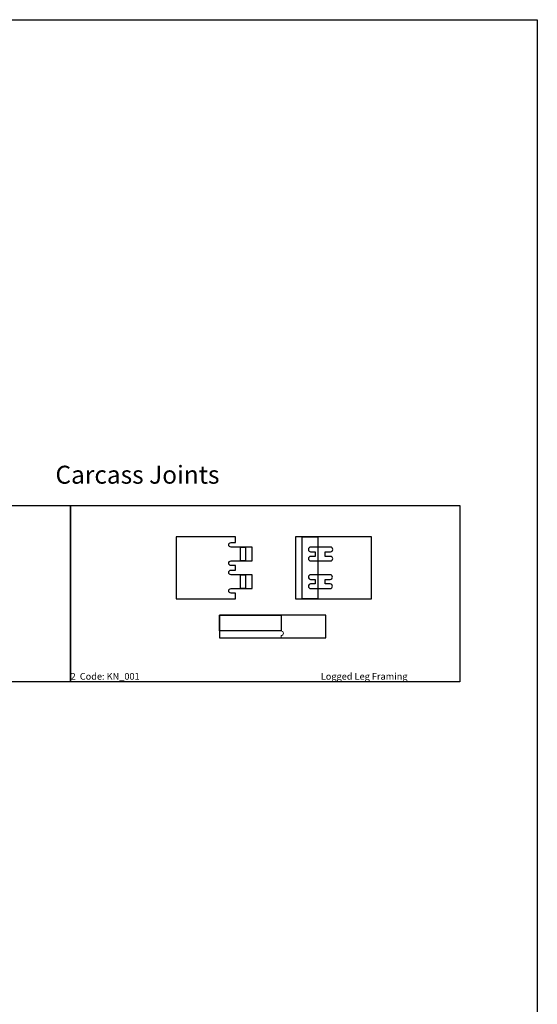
# Model space of a CAD drawing. Header units: millimetres. Extents: x 2699 to 13077, y -123 to 3757.
# Tile 11 of 11: x 12155 to 13077, y 2002 to 3757. Entities that reach past the tile are written whole.
import ezdxf

# ---------------------------------------------------------------- set-up
doc = ezdxf.new("R2010")
doc.units = ezdxf.units.MM
for name, color, linetype, lineweight in [('cut 18 mm', 7, 'Continuous', 30), ('engrave 13.5', 6, 'Continuous', 18), ('engrave 4.5mm', 2, 'Continuous', 13), ('engrave 9mm', 3, 'Continuous', 25), ('text', 9, 'Continuous', 50)]:
    doc.layers.add(name, color=color, linetype=linetype, lineweight=lineweight)
doc.styles.get("Standard").update_dxf_attribs({"font": 'arial.ttf'})

msp = doc.modelspace()

# ---------------------------------------------------------------- linework, layer by layer
for points in [[(6606.1, 3757.2), (13077, 3757.2), (13077, 626.6), (6606.1, 626.6)], [(11552.2, 2891.2), (12245.5, 2891.2), (12245.5, 2577.3), (11552.2, 2577.3)], [(12245.5, 2891.2), (12938.7, 2891.2), (12938.7, 2577.3), (12245.5, 2577.3)]]:
    msp.add_lwpolyline(points, close=True)
at = {"layer": 'cut 18 mm', "color": 7, "linetype": 'Continuous'}
for points in [[(12433.7, 2725.2), (12539.2, 2725.2), (12539.2, 2725.2), (12539.2, 2735.1), (12539.2, 2735.1), (12531.3, 2735.1), (12531.3, 2735.1, -1), (12531.3, 2743.3), (12531.3, 2743.3), (12548.2, 2743.3), (12548.2, 2743.3), (12557.2, 2743.3), (12557.2, 2743.3), (12569.2, 2743.3), (12569.2, 2743.3), (12569.2, 2767.9), (12569.2, 2767.9), (12557.2, 2767.9), (12557.2, 2767.9), (12548.2, 2767.9), (12548.2, 2767.9), (12531.3, 2767.9), (12531.3, 2767.9, -1), (12531.3, 2776.1), (12531.3, 2776.1), (12539.2, 2776.1), (12539.2, 2776.1), (12539.2, 2784.3), (12539.2, 2784.3), (12531.3, 2784.3), (12531.3, 2784.3, -1), (12531.3, 2792.5), (12531.3, 2792.5), (12548.2, 2792.5), (12548.2, 2792.5), (12557.2, 2792.5), (12557.2, 2792.5), (12569.2, 2792.5), (12569.2, 2792.5), (12569.2, 2817.1), (12569.2, 2817.1), (12557.2, 2817.1), (12557.2, 2817.1), (12548.2, 2817.1), (12548.2, 2817.1), (12531.3, 2817.1), (12531.3, 2817.1, -1), (12531.3, 2825.3), (12531.3, 2825.3), (12539.2, 2825.3), (12539.2, 2825.3), (12539.2, 2835.2), (12539.2, 2835.2), (12433.7, 2835.2)], [(12686.1, 2792.5), (12708.5, 2792.5), (12708.5, 2792.5, 1), (12708.5, 2800.7), (12708.5, 2800.7), (12699.1, 2800.7), (12699.1, 2800.7), (12699.1, 2808.9), (12699.1, 2808.9), (12708.5, 2808.9), (12708.5, 2808.9, 1), (12708.5, 2817.1), (12708.5, 2817.1), (12686.1, 2817.1), (12686.1, 2817.1), (12673.2, 2817.1), (12673.2, 2817.1, 1), (12673.2, 2808.9), (12673.2, 2808.9), (12681.1, 2808.9), (12681.1, 2808.9), (12681.1, 2800.7), (12681.1, 2800.7), (12673.2, 2800.7), (12673.2, 2800.7, 1), (12673.2, 2792.5), (12673.2, 2792.5)], [(12686.1, 2743.3), (12708, 2743.3), (12708, 2743.3, 1), (12708, 2751.5), (12708, 2751.5), (12699.1, 2751.5), (12699.1, 2751.5), (12699.1, 2759.7), (12699.1, 2759.7), (12708, 2759.7), (12708, 2759.7, 1), (12708, 2767.9), (12708, 2767.9), (12686.1, 2767.9), (12686.1, 2767.9), (12673.2, 2767.9), (12673.2, 2767.9, 1), (12673.2, 2759.7), (12673.2, 2759.7), (12681.1, 2759.7), (12681.1, 2759.7), (12681.1, 2751.5), (12681.1, 2751.5), (12673.2, 2751.5), (12673.2, 2751.5, 1), (12673.2, 2743.3), (12673.2, 2743.3)]]:
    msp.add_lwpolyline(points, format="xyb", close=True, dxfattribs=at)
for points in [[(12686.1, 2725.2), (12781.6, 2725.2), (12781.6, 2835.2), (12686.1, 2835.2), (12686.1, 2835.2), (12658.1, 2835.2), (12658.1, 2835.2), (12646.1, 2835.2), (12646.1, 2835.2), (12646.1, 2725.2), (12646.1, 2725.2), (12658.1, 2725.2), (12658.1, 2725.2)], [(12620.5, 2695.7), (12510.5, 2695.7), (12510.5, 2695.7), (12510.5, 2667.7), (12510.5, 2667.7), (12510.5, 2655.7), (12510.5, 2655.7), (12620.5, 2655.7), (12620.5, 2655.7), (12700.5, 2655.7), (12700.5, 2655.7), (12700.5, 2695.7), (12700.5, 2695.7), (12620.5, 2695.7)]]:
    msp.add_lwpolyline(points, close=True, dxfattribs=at)
at = {"layer": 'engrave 13.5', "linetype": 'Continuous'}
msp.add_lwpolyline([(12510.5, 2667.7), (12620.5, 2667.7), (12620.5, 2667.7, -1), (12620.5, 2659.5), (12620.5, 2659.5), (12620.5, 2655.7), (12620.5, 2655.7), (12620.5, 2655.7), (12510.5, 2655.7)], format="xyb", close=True, dxfattribs=at)
at = {"layer": 'engrave 4.5mm'}
msp.add_lwpolyline([(12658.1, 2725.2), (12646.1, 2725.2), (12646.1, 2835.2), (12658.1, 2835.2)], close=True, dxfattribs=at)
at = {"layer": 'engrave 9mm'}
for points in [[(12686.1, 2725.2), (12658.1, 2725.2), (12658.1, 2835.2), (12686.1, 2835.2)], [(12557.2, 2792.5), (12548.2, 2792.5), (12548.2, 2817.1), (12557.2, 2817.1)], [(12557.2, 2743.3), (12548.2, 2743.3), (12548.2, 2767.9), (12557.2, 2767.9)], [(12510.5, 2695.7), (12620.5, 2695.7), (12620.5, 2667.7), (12510.5, 2667.7)]]:
    msp.add_lwpolyline(points, close=True, dxfattribs=at)

# ---------------------------------------------------------------- texts
at = {"layer": 'text', "attachment_point": 1}
for s, width, insert, char_height in [('Carcass Joints', 2257.463, (12218.5, 2962.2), 32), ('2  Code: KN_001                                                                                        Logged Leg Framing', 693.228, (12245.5, 2592.8), 12)]:
    msp.add_mtext_dynamic_manual_height_columns(s, width=width, gutter_width=12.5, heights=[0], dxfattribs=dict(at, insert=insert, char_height=char_height))

doc.saveas('drawing.dxf')
